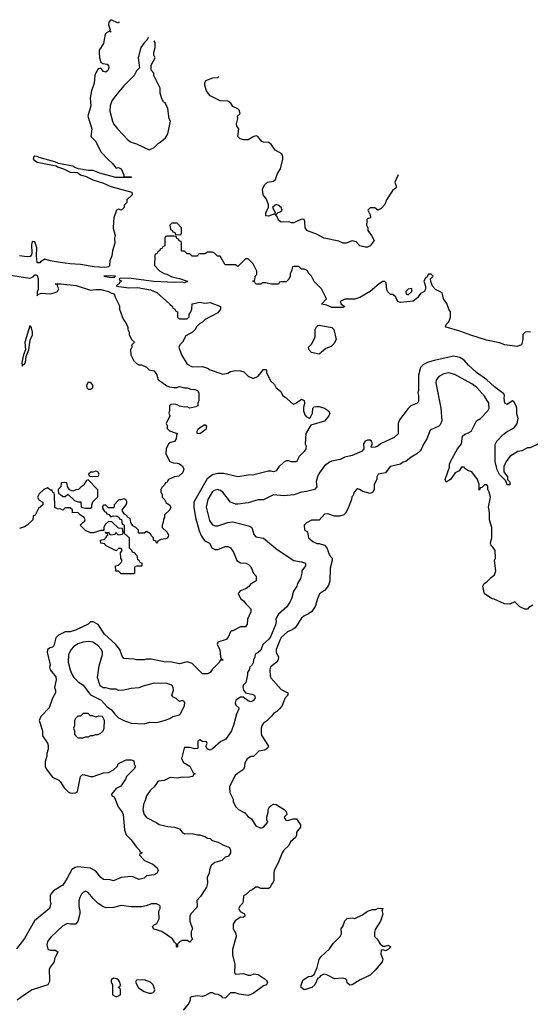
# Model space of a CAD drawing. Header units: inches. Extents: x 2380249 to 2585472, y 382747 to 546448.
# Tile 254 of 256: x 2455351 to 2459371, y 533836 to 541589. Entities that reach past the tile are written whole.
import ezdxf

# ---------------------------------------------------------------- set-up
doc = ezdxf.new("R2010")
doc.units = ezdxf.units.IN
doc.header["$MEASUREMENT"] = 0
doc.layers.add('C4553', color=7, linetype='Continuous')
doc.layers.add('C4554', color=7, linetype='Continuous')

msp = doc.modelspace()

# ---------------------------------------------------------------- linework, layer by layer
at = {"layer": 'C4553', "color": 4}
for points, elevation in [([(2456089.7, 540000), (2456086.8, 539946.8), (2456102, 539890), (2456098, 539870), (2456101, 539830), (2456081, 539770), (2456078, 539730), (2456062, 539690), (2456058, 539650), (2456050, 539642), (2456022, 539638), (2455936.9, 539643.1), (2455830, 539661.1), (2455750, 539666.6), (2455670, 539678.2), (2455590, 539691.1), (2455550, 539702.7), (2455516.2, 539683.8), (2455510, 539676), (2455495.3, 539675.3), (2455490, 539678), (2455483, 539730), (2455486.8, 539793.2), (2455470, 539839.3), (2455450, 539842), (2455444.1, 539815.9), (2455446.9, 539753.1), (2455443.4, 539736.6), (2455434.4, 539725.6), (2455410, 539721), (2455349, 539729)], 44), ([(2457531.5, 540000), (2457508.9, 539988.9), (2457490, 539988.7), (2457470, 539998), (2457410, 539995.3), (2457403.2, 540000)], 44), ([(2458083.3, 540000), (2458081, 539970), (2458092, 539950), (2458092, 539930), (2458122, 539890), (2458142, 539850), (2458110.5, 539809.5), (2458090, 539799), (2458070, 539799.3), (2458030, 539809.6), (2457999.5, 539839.5), (2457970, 539849.2), (2457922, 539830), (2457898, 539830), (2457864.4, 539844.4), (2457749.7, 539869.7), (2457682.9, 539902.9), (2457630, 539920.9), (2457614, 539930), (2457599, 539950), (2457596.5, 539996.5), (2457595.3, 540000)], 44), ([(2459372.5, 539132.5), (2459330.9, 539129.1), (2459311.3, 539110), (2459311.3, 539070), (2459301, 539030), (2459264.1, 539015.9), (2459170, 539029.7), (2459130, 539045.1), (2459026.1, 539066.1), (2458904.2, 539104.2), (2458817.6, 539137.6), (2458710, 539167), (2458704, 539170), (2458708.7, 539190), (2458729.3, 539210.7), (2458739, 539230), (2458744, 539250), (2458742, 539290), (2458728.7, 539310), (2458713.6, 539353.6), (2458688.7, 539390), (2458677.2, 539437.2), (2458626, 539466), (2458602, 539490), (2458588.4, 539528.4), (2458586, 539550), (2458606, 539570), (2458590, 539586), (2458570, 539586), (2458558, 539562), (2458550, 539558), (2458532, 539530), (2458546, 539490), (2458546, 539470), (2458538, 539450), (2458507.3, 539432.7), (2458482, 539398), (2458450, 539374), (2458350, 539362), (2458330, 539368), (2458310, 539406), (2458290, 539426), (2458270, 539426), (2458250, 539446), (2458243.1, 539463.1), (2458236.4, 539516.4), (2458227.3, 539527.3), (2458210, 539528), (2458182, 539510), (2458110, 539448.7), (2458030, 539402), (2457990, 539388), (2457910, 539388), (2457874, 539370), (2457882, 539350), (2457911, 539331), (2457898, 539322), (2457810, 539322), (2457770, 539341.2), (2457728, 539350), (2457766, 539390), (2457728, 539470), (2457668.9, 539528.9), (2457648, 539570), (2457628, 539590), (2457614.6, 539614.6), (2457590, 539626), (2457570, 539626), (2457550, 539646), (2457510, 539646), (2457498, 539642), (2457491.6, 539608.4), (2457482, 539590), (2457482, 539570), (2457470, 539546), (2457450, 539526), (2457410, 539526), (2457398, 539522), (2457390, 539506), (2457332.7, 539507.3), (2457290, 539518), (2457262, 539518), (2457250, 539506), (2457210, 539506), (2457202, 539522), (2457186, 539530), (2457202, 539538), (2457206, 539570), (2457218, 539582), (2457218, 539610), (2457190, 539666), (2457150, 539706), (2457130, 539706), (2457070, 539646), (2457050, 539658), (2456970, 539658), (2456930, 539726), (2456908.4, 539728.4), (2456886, 539750), (2456870, 539758), (2456830, 539758), (2456810, 539746), (2456770, 539746), (2456758, 539742), (2456750, 539726), (2456710, 539726), (2456690, 539746), (2456670, 539746), (2456650, 539766), (2456630, 539766), (2456626, 539770), (2456626, 539830), (2456622, 539842), (2456607.3, 539847.3), (2456602, 539862), (2456587.3, 539867.3), (2456582, 539882), (2456566, 539886), (2456510, 539886), (2456498, 539882), (2456494, 539870), (2456492.7, 539807.3), (2456478, 539802), (2456474, 539790), (2456458, 539782), (2456452, 539768), (2456438, 539762), (2456430, 539746), (2456418, 539742), (2456414, 539730), (2456412.7, 539652.7), (2456451.6, 539611.6), (2456490, 539591.3), (2456510, 539586), (2456550, 539564.7), (2456610, 539551.3), (2456671.1, 539531.1), (2456674, 539530), (2456672.7, 539527.3), (2456650, 539518), (2456630, 539522), (2456570, 539519), (2456407.5, 539527.5), (2456230, 539551.6), (2456146.4, 539553.6), (2456134, 539550), (2456138, 539538), (2456152.7, 539532.7), (2456152.7, 539527.3), (2456138, 539522), (2456134, 539510), (2456118, 539502), (2456114, 539490), (2456210, 539478), (2456279.8, 539479.8), (2456381, 539461), (2456430, 539442), (2456534, 539350), (2456554, 539330), (2456558, 539318), (2456574, 539310), (2456578, 539298), (2456594, 539290), (2456594, 539250), (2456598, 539238), (2456610, 539234), (2456670, 539234), (2456686, 539250), (2456686, 539270), (2456696.4, 539283.6), (2456706, 539310), (2456708.4, 539351.6), (2456770, 539364.7), (2456810, 539358), (2456850, 539362), (2456931.3, 539331.3), (2456932, 539310), (2456910, 539282), (2456811.1, 539228.9), (2456790, 539208), (2456770, 539198), (2456745.4, 539174.6), (2456732, 539150), (2456711.1, 539128.9), (2456659.6, 539100.4), (2456632, 539050), (2456612, 539030), (2456604.7, 539010), (2456624.7, 538950), (2456670, 538878), (2456710, 538856), (2456790, 538858), (2456830, 538844.7), (2456850.9, 538830.9), (2456950, 538798), (2456990, 538806), (2457010, 538818), (2457050, 538826), (2457090, 538824.7), (2457115.3, 538815.3), (2457150, 538782), (2457190, 538764.7), (2457230, 538782), (2457270, 538834), (2457290, 538834), (2457294, 538830), (2457294, 538810), (2457325.4, 538745.4), (2457356.9, 538716.9), (2457371.6, 538691.6), (2457403.6, 538663.6), (2457422, 538630), (2457450, 538612), (2457490, 538572), (2457510, 538562), (2457530, 538571.3), (2457570, 538601), (2457590, 538591.3), (2457594, 538570), (2457584.5, 538535.5), (2457584.9, 538510), (2457596.9, 538476.9), (2457610, 538462), (2457630, 538452), (2457640.4, 538459.6), (2457655.3, 538490), (2457658, 538530), (2457670, 538542), (2457690, 538544.7), (2457710, 538544.7), (2457750, 538531.3), (2457782, 538510), (2457792, 538490), (2457784.7, 538470), (2457750, 538428), (2457644.7, 538395.3), (2457604.7, 538330), (2457598, 538250), (2457606, 538230), (2457604.7, 538210), (2457591.3, 538190), (2457551.1, 538148.9), (2457530, 538108), (2457491.6, 538108.4), (2457470, 538115.3), (2457450, 538115.3), (2457430, 538104), (2457390.6, 538069.4), (2457370, 538038), (2457350, 538029), (2457330, 538035.3), (2457310, 538035.3), (2457194.4, 538005.6), (2457150, 538004), (2457070, 537988.7), (2456955.5, 538015.5), (2456910, 538017.2), (2456870, 538006), (2456826.7, 537973.3), (2456722.8, 537790), (2456722, 537750), (2456736.3, 537670), (2456764.7, 537564.7), (2456782, 537522), (2456798.8, 537498.8), (2456810, 537486.8), (2456846.4, 537466.4), (2456867.1, 537427.1), (2456890, 537418), (2456910, 537418), (2456970, 537441), (2456990, 537441), (2457012, 537430), (2457035.3, 537395.3), (2457062, 537330), (2457090, 537311.3), (2457130.9, 537310.9), (2457150, 537302), (2457170, 537282), (2457192, 537230), (2457212.7, 537207.3), (2457214, 537170), (2457170, 537148), (2457154.4, 537125.6), (2457130.9, 537109.1), (2457087.5, 537092.5), (2457071.3, 537070), (2457090, 537032), (2457114.4, 537014.4), (2457131.3, 536990), (2457171.3, 536950), (2457170, 536926), (2457144.7, 536870), (2457142, 536830), (2457130, 536808.7), (2457090, 536808), (2457030, 536778), (2457022, 536778), (2457011.3, 536768.7), (2456993.7, 536726.3), (2456978, 536710), (2456911.3, 536688.7), (2456906, 536670), (2456926.8, 536630), (2456932.7, 536572.7), (2456938, 536558), (2456952, 536550), (2456950, 536546), (2456930, 536546), (2456924.7, 536530), (2456867.1, 536472.9), (2456851.3, 536450), (2456830, 536439), (2456790, 536438), (2456710, 536519), (2456670, 536534), (2456610, 536518), (2456550, 536529.2), (2456490, 536532.7), (2456386.8, 536553.2), (2456350, 536555.3), (2456330, 536548), (2456270, 536548), (2456250, 536555.3), (2456170, 536558), (2456158, 536578), (2456139, 536630), (2456109.5, 536669.5), (2456019, 536750), (2455970, 536828), (2455930, 536848), (2455910, 536848), (2455890, 536828.7), (2455790, 536781.2), (2455750, 536769.2), (2455710, 536768.7), (2455656.9, 536743.1), (2455636.9, 536723.1), (2455619.8, 536660.2), (2455610.9, 536649.1), (2455590, 536644), (2455571.3, 536630), (2455566.8, 536610), (2455590.7, 536510.7), (2455586.8, 536490), (2455590.8, 536470), (2455635.8, 536415.8), (2455639.1, 536390), (2455624.7, 536330), (2455634, 536310), (2455634, 536290), (2455610, 536246), (2455582.8, 536170), (2455518, 536102), (2455504.7, 536070), (2455530.9, 535990.9), (2455531, 535950), (2455570, 535892), (2455574.4, 535874.4), (2455574.4, 535845.6), (2455564.7, 535810), (2455564.7, 535790), (2455551.1, 535748.9), (2455551, 535710), (2455558.8, 535690), (2455610, 535626), (2455660.7, 535600.7), (2455670, 535591.3), (2455701.4, 535541.4), (2455732, 535510), (2455750, 535501), (2455770, 535498), (2455790, 535502), (2455807.3, 535512.7), (2455829, 535630), (2455840.2, 535639.8), (2455850, 535644.7), (2455908.9, 535631.1), (2455928.9, 535631.1), (2456010, 535658), (2456050, 535662), (2456090, 535682), (2456118, 535710), (2456130, 535732), (2456190, 535762), (2456230, 535762), (2456250, 535754), (2456252, 535730), (2456262, 535710), (2456252, 535690), (2456192, 535630), (2456184.7, 535610), (2456146.4, 535553.6), (2456110, 535535.3), (2456074, 535490), (2456078, 535478), (2456094, 535470), (2456126, 535390), (2456158.8, 535350), (2456166.8, 535330), (2456176, 535210), (2456190, 535172), (2456230, 535132), (2456270, 535074), (2456294, 535050), (2456298, 535038), (2456312.7, 535032.7), (2456312.7, 535027.3), (2456298, 535022), (2456294, 535010), (2456334, 534970), (2456399.8, 534939.8), (2456434, 534910), (2456442, 534890), (2456434, 534870), (2456410, 534855.3), (2456350, 534848), (2456330, 534828.7), (2456290, 534818), (2456250, 534838), (2456230, 534842), (2456150, 534835.3), (2456090, 534808), (2456063.6, 534816.4), (2456010, 534819), (2455990, 534834), (2455950, 534884), (2455910, 534909.2), (2455810, 534919), (2455787.1, 534912.9), (2455762.5, 534897.5), (2455726, 534830), (2455690, 534775.3), (2455618, 534730), (2455596.9, 534703.1), (2455591.3, 534690), (2455591.3, 534650), (2455596, 534630), (2455584.7, 534590), (2455467.5, 534492.5), (2455390, 534355.3), (2455327.1, 534272.9)], 48), ([(2455230, 539585.7), (2455430, 539553.4), (2455456.6, 539563.4), (2455470, 539581.3), (2455479.5, 539579.5), (2455490, 539574.8), (2455497.4, 539550), (2455496.5, 539463.5), (2455490, 539446), (2455490, 539414), (2455493.6, 539426.4), (2455523.3, 539436.7), (2455590, 539430.6), (2455622.5, 539437.5), (2455648.7, 539450), (2455659, 539470), (2455648, 539492), (2455648, 539508), (2455630, 539510.4), (2455674, 539510), (2455795.6, 539495.6), (2455910, 539460.7), (2455950, 539466), (2455990, 539463.7), (2456050.2, 539450.2), (2456070, 539438), (2456096, 539430), (2456103.6, 539403.6), (2456136.9, 539336.9), (2456138, 539310), (2456164.7, 539230), (2456182, 539210), (2456202, 539170), (2456202, 539150), (2456212, 539130), (2456212, 539110), (2456232, 539070), (2456254, 539050), (2456234, 539030), (2456234, 539010), (2456224.7, 538990), (2456226, 538950), (2456250, 538902), (2456270, 538882), (2456290, 538872), (2456311.6, 538871.6), (2456350, 538854), (2456370, 538832), (2456410, 538824.7), (2456430, 538792), (2456438.8, 538758.8), (2456447.1, 538747.1), (2456470, 538736), (2456510, 538706), (2456530, 538698), (2456568, 538692), (2456587.3, 538692.7), (2456610, 538702), (2456650, 538691.3), (2456670.8, 538690.8), (2456699.6, 538679.6), (2456730, 538678), (2456752, 538670), (2456762, 538650), (2456762, 538590), (2456754, 538570), (2456754, 538550), (2456738.8, 538541.2), (2456690, 538529.2), (2456670, 538541.2), (2456650, 538539.3), (2456610, 538546), (2456590, 538557.2), (2456570, 538561.2), (2456541.4, 538558.6), (2456531, 538549), (2456531, 538509), (2456526, 538490), (2456534, 538470), (2456504.7, 538410), (2456511.3, 538391.3), (2456512, 538370), (2456531, 538351), (2456592, 538330), (2456584.7, 538315.3), (2456582, 538290), (2456571.1, 538268.9), (2456530, 538258), (2456522, 538250), (2456504.7, 538210), (2456502, 538170), (2456534, 538110), (2456559.6, 538099.6), (2456590, 538098), (2456610, 538091.3), (2456634.4, 538074.4), (2456644.7, 538050), (2456636, 538024), (2456605.4, 537994.6), (2456570, 537988.7), (2456522, 537970), (2456510, 537946), (2456498, 537942), (2456494, 537930), (2456470, 537906), (2456462, 537890), (2456462, 537870), (2456472, 537850), (2456472, 537830), (2456490.9, 537810.9), (2456505.4, 537785.4), (2456532, 537770), (2456542, 537750), (2456534, 537730), (2456492, 537690), (2456492, 537670), (2456483.6, 537656.4), (2456482, 537630), (2456472, 537610), (2456474, 537590), (2456512.7, 537552.7), (2456522, 537530), (2456519.6, 537520.4), (2456512, 537508), (2456499.6, 537500.4), (2456463.6, 537496.4), (2456438, 537482), (2456430, 537466), (2456422, 537482), (2456406, 537490), (2456406, 537510), (2456387.3, 537527.3), (2456382, 537542), (2456350, 537558), (2456330, 537546), (2456287.3, 537547.3), (2456286, 537570), (2456266, 537590), (2456243.1, 537603.1), (2456226, 537630), (2456222, 537662), (2456207.3, 537667.3), (2456186, 537690), (2456175.3, 537695.3), (2456160.4, 537720.4), (2456158, 537730), (2456188.7, 537770), (2456194.6, 537785.4), (2456194.6, 537794.6), (2456186, 537810), (2456170, 537815.3), (2456148, 537808), (2456132, 537808), (2456094, 537770), (2456094, 537750), (2456090, 537746), (2456050, 537746), (2456030, 537766), (2456010, 537766), (2456003.6, 537756.4), (2456003.6, 537743.6), (2456018, 537718), (2456032.7, 537712.7), (2456038, 537698), (2456052.7, 537692.7), (2456070, 537674), (2456090, 537682), (2456119.6, 537679.6), (2456132.7, 537672.7), (2456138, 537658), (2456152.7, 537652.7), (2456158, 537618), (2456170, 537614), (2456172.7, 537607.3), (2456174, 537550), (2456178, 537538), (2456190, 537534), (2456214, 537510), (2456214, 537430), (2456232.7, 537412.7), (2456238, 537398), (2456252.7, 537392.7), (2456274, 537370), (2456278, 537338), (2456290, 537334), (2456298, 537318), (2456314, 537310), (2456314, 537290), (2456310, 537286), (2456270, 537286), (2456258, 537282), (2456254, 537270), (2456254, 537230), (2456250, 537226), (2456150, 537226), (2456130, 537246), (2456107.3, 537247.3), (2456106, 537290), (2456130, 537294), (2456150, 537314), (2456154.6, 537325.4), (2456155.3, 537335.3), (2456148, 537350), (2456146, 537390), (2456158, 537410), (2456156.4, 537416.4), (2456150, 537426), (2456130, 537426), (2456110, 537406), (2456026, 537450), (2456022, 537462), (2455990, 537468), (2455988, 537490), (2456022, 537498), (2456026, 537510), (2456046, 537530), (2456042, 537542), (2456030, 537546), (2456026, 537554), (2456051.6, 537551.6), (2456058, 537538), (2456070, 537534), (2456102, 537538), (2456110, 537554), (2456118, 537538), (2456130, 537534), (2456162, 537538), (2456166, 537550), (2456162, 537582), (2456130, 537586), (2456076.4, 537636.4), (2456050, 537638), (2456024.7, 537615.3), (2456014, 537590), (2456014, 537566), (2455990, 537568), (2455930, 537548), (2455910, 537548), (2455870, 537568), (2455828, 537610), (2455850, 537634), (2455862, 537638), (2455866, 537650), (2455858, 537670), (2455828.9, 537688.9), (2455810, 537708), (2455767.3, 537707.3), (2455766, 537730), (2455750, 537746), (2455710, 537746), (2455690, 537726), (2455676.4, 537736.4), (2455650, 537738), (2455628.9, 537748.9), (2455626, 537850), (2455622, 537862), (2455608.4, 537868.4), (2455606, 537886), (2455594, 537886), (2455570, 537902), (2455542, 537890), (2455505.4, 537854.6), (2455492, 537830), (2455504.7, 537804.7), (2455534, 537790), (2455534, 537770), (2455499.6, 537740.4), (2455472.7, 537687.3), (2455458, 537682), (2455454, 537650), (2455410, 537608.7), (2455390, 537595.3), (2455350, 537582)], 44), ([(2459430, 538248), (2459370, 538218), (2459350, 538218), (2459304.7, 538195.3), (2459274, 538190), (2459210, 538148.7), (2459181, 538110), (2459162, 538070), (2459162, 538030), (2459190.7, 537990.7), (2459192, 537970), (2459211.3, 537950), (2459210, 537926), (2459190, 537928), (2459178, 537958), (2459130, 538008), (2459110, 538046), (2459094, 538110), (2459094.6, 538245.4), (2459108, 538270), (2459158, 538322), (2459190, 538346), (2459245.6, 538374.4), (2459268.7, 538410), (2459275.3, 538450), (2459264.7, 538484.7), (2459264, 538530), (2459259, 538550), (2459242, 538582), (2459230, 538588.7), (2459190, 538559), (2459170, 538568.7), (2459166, 538610), (2459169, 538630), (2459164, 538644), (2459090, 538699), (2459030, 538753.2), (2458949, 538810), (2458884, 538870), (2458849.5, 538909.5), (2458815.3, 538930), (2458770, 538940.9), (2458613.7, 538906.3), (2458562, 538890), (2458530, 538874), (2458506, 538850), (2458490.8, 538790), (2458491, 538670), (2458484.7, 538650), (2458491, 538630), (2458490, 538586), (2458482, 538570), (2458432, 538550), (2458410, 538528), (2458342, 538438), (2458331.3, 538410), (2458330, 538328), (2458299.8, 538300.2), (2458191.1, 538248.9), (2458172, 538230), (2458150, 538222), (2458120.4, 538220.4), (2458118, 538230), (2458128.7, 538250), (2458122, 538270), (2458110, 538279), (2458090, 538279), (2458072, 538270), (2458058, 538250), (2458062, 538210), (2458042, 538190), (2457970, 538157.2), (2457910, 538144), (2457873.7, 538126.3), (2457810, 538114), (2457790, 538104), (2457750, 538075.3), (2457710, 538018), (2457696, 537990), (2457686.4, 537953.6), (2457691.3, 537910), (2457672, 537890), (2457610, 537874), (2457570.7, 537869.3), (2457510, 537849.2), (2457430, 537839), (2457350, 537848.7), (2457270, 537808.7), (2457230, 537808.7), (2457150, 537784), (2457070, 537774), (2457050, 537774), (2457010, 537789), (2456950, 537869), (2456930, 537881.2), (2456909.1, 537889.1), (2456890, 537886), (2456870, 537874), (2456833.4, 537810), (2456819.1, 537750), (2456846.2, 537646.2), (2456870, 537611), (2456890, 537602.8), (2456910, 537602.8), (2456991.1, 537631.1), (2457030, 537636), (2457162, 537602), (2457178, 537590), (2457195.3, 537535.3), (2457210, 537518), (2457270, 537506), (2457378.5, 537418.5), (2457510, 537331), (2457570, 537321), (2457602, 537310), (2457602, 537290), (2457571.3, 537250), (2457571.3, 537230), (2457562, 537190), (2457538, 537150), (2457532, 537130), (2457506, 537090), (2457491, 537030), (2457478, 537002), (2457454.4, 536965.6), (2457390, 536908), (2457370, 536878), (2457366.8, 536870), (2457371.3, 536850), (2457365.4, 536825.4), (2457324.7, 536730), (2457311, 536710), (2457264.7, 536670), (2457250, 536626), (2457230, 536606), (2457206.4, 536593.6), (2457202, 536570), (2457191.6, 536548.4), (2457190, 536526), (2457182, 536510), (2457162, 536490), (2457158, 536470), (2457144.7, 536450), (2457146, 536430), (2457131, 536370), (2457110.4, 536349.6), (2457108.2, 536330), (2457112.4, 536310), (2457128.1, 536288.1), (2457179.4, 536279.4), (2457199.3, 536270), (2457205.3, 536250), (2457192.7, 536227.3), (2457170, 536217.6), (2457150, 536226), (2457110, 536256), (2457090, 536253.6), (2457052.7, 536230), (2457048.4, 536210), (2457052.5, 536192.5), (2457076, 536170), (2457076, 536164), (2457058, 536122), (2457037.3, 536042.7), (2457018, 535990), (2456974.9, 535925.1), (2456934.4, 535905.6), (2456870, 535848.7), (2456850, 535838), (2456830, 535846), (2456818, 535870), (2456826, 535890), (2456822, 535902), (2456790, 535906), (2456770, 535918), (2456752.7, 535907.3), (2456754, 535850), (2456730, 535848.7), (2456690, 535859), (2456650, 535858), (2456646, 535854), (2456624.7, 535770), (2456639.8, 535739.8), (2456690.7, 535710.7), (2456718, 535658), (2456734, 535650), (2456718, 535642), (2456714, 535630), (2456670, 535622), (2456630, 535625.2), (2456590, 535617.2), (2456536.9, 535623.1), (2456490, 535599), (2456447.1, 535592.9), (2456435.3, 535584.7), (2456411.3, 535550), (2456379.8, 535520.2), (2456350, 535478), (2456339.8, 535440.2), (2456326, 535410), (2456321, 535370), (2456330.9, 535330.9), (2456350, 535306), (2456430, 535266), (2456450, 535251.3), (2456516.9, 535236.9), (2456570, 535231.3), (2456610, 535218), (2456630.9, 535190.9), (2456650, 535178), (2456710, 535181), (2456750, 535171), (2456770, 535171), (2456810, 535158), (2456830, 535144.7), (2456850, 535142), (2456867.1, 535127.1), (2456914.4, 535114.4), (2456951.1, 535091.1), (2457002, 535070), (2457011.1, 535051.1), (2457011.6, 535028.4), (2456996, 535004), (2456970, 534995.3), (2456942, 534970), (2456887.1, 534952.9), (2456858, 534930), (2456845.4, 534894.6), (2456842, 534870), (2456826.4, 534833.6), (2456831, 534790), (2456822, 534758), (2456773.7, 534686.3), (2456745.2, 534654.8), (2456747.3, 534610), (2456744, 534596), (2456698, 534550), (2456691, 534530), (2456691, 534490), (2456711.3, 534430), (2456702, 534410), (2456702, 534370), (2456712, 534350), (2456690, 534326), (2456670, 534338), (2456630, 534338), (2456614, 534330), (2456594, 534310), (2456594, 534290), (2456590, 534286), (2456586, 534290), (2456586, 534310), (2456570, 534326), (2456553.2, 534353.2), (2456470, 534408.7), (2456410, 534428), (2456400.4, 534440.4), (2456398, 534450), (2456410, 534462), (2456430, 534472), (2456448.7, 534510), (2456448, 534570), (2456458, 534590), (2456458, 534610), (2456450, 534618), (2456428.4, 534628.4), (2456390, 534628.7), (2456347.5, 534612.5), (2456310, 534605.2), (2456230, 534602.7), (2456150, 534613.2), (2456090, 534599.3), (2456030, 534597.2), (2456005.6, 534605.6), (2455969.3, 534629.3), (2455929.3, 534669.3), (2455890, 534718), (2455870, 534728), (2455850, 534718), (2455836.9, 534703.1), (2455823.5, 534676.5), (2455816, 534650), (2455816, 534610), (2455826, 534570), (2455826, 534550), (2455810, 534488), (2455790, 534468.7), (2455751.6, 534468.4), (2455726.4, 534473.6), (2455690, 534455.3), (2455595.3, 534364.7), (2455571.3, 534330), (2455566, 534306), (2455574, 534270), (2455590, 534262), (2455630, 534262), (2455651.3, 534250), (2455625.4, 534194.6), (2455622, 534170), (2455591, 534130), (2455582.8, 534110), (2455586, 534030), (2455584.7, 534015.3), (2455572, 533990), (2455450, 533949.2), (2455388, 533912), (2455331.3, 533870)], 52), ([(2459390, 536978), (2459359.6, 536960.4), (2459350, 536948), (2459328.4, 536948.4), (2459290, 536966), (2459250, 537006), (2459210, 536988), (2459168.4, 536988.4), (2459087.3, 537027.3), (2459070, 537028), (2459010, 537068), (2458998, 537130), (2459008.9, 537151.1), (2459030, 537162), (2459062.7, 537197.3), (2459090, 537218), (2459101.2, 537250), (2459088.7, 537330), (2459098, 537350), (2459095.3, 537410), (2459077.2, 537437.2), (2459062, 537450), (2459058, 537470), (2459069, 537510), (2459069, 537590), (2459049.4, 537650), (2459049.4, 537709.4), (2459041.2, 537750), (2459059, 537830), (2459048.7, 537870), (2459038, 537890), (2459036.4, 537916.4), (2459030, 537926), (2459010, 537926), (2458990, 537906), (2458978, 537902), (2458970, 537886), (2458968, 537930), (2458955.3, 537970), (2458910, 538028), (2458880.2, 538040.2), (2458856.4, 538056.4), (2458850, 538066), (2458830, 538066), (2458810, 538038), (2458779.6, 538020.4), (2458742, 537970), (2458710, 537948), (2458702, 537970), (2458734.6, 538065.4), (2458735.3, 538090), (2458742, 538110), (2458799, 538210), (2458828.7, 538250), (2458838, 538310), (2458854.6, 538325.4), (2458884.7, 538335.3), (2458909.1, 538350.9), (2458948.7, 538430), (2458978, 538450), (2459038, 538510), (2459048.7, 538530), (2459044, 538570), (2459010, 538624), (2458950, 538692.3), (2458910, 538720.9), (2458776.6, 538796.6), (2458730, 538809.2), (2458690, 538801.2), (2458650, 538779), (2458631, 538750), (2458626.8, 538730), (2458666, 538530), (2458674.8, 538430), (2458660.7, 538399.3), (2458650.6, 538389.4), (2458582.8, 538357.2), (2458556, 538290), (2458530, 538248), (2458516, 538210), (2458504.5, 538195.5), (2458478, 538170), (2458434.4, 538145.6), (2458390.5, 538109.5), (2458370, 538104), (2458350, 538089.3), (2458267.7, 538072.3), (2458230, 538022), (2458174, 538010), (2458162, 537990), (2458162, 537970), (2458142, 537930), (2458142, 537890), (2458130, 537866), (2458110, 537858), (2458053.6, 537873.6), (2458026, 537890), (2458010, 537894), (2458002, 537890), (2457984.7, 537870), (2457976, 537844), (2457967.1, 537832.9), (2457964.7, 537810), (2457938, 537742), (2457916.8, 537703.2), (2457902, 537690), (2457870, 537679), (2457830, 537679), (2457778, 537698), (2457750, 537695.3), (2457710, 537648.7), (2457650, 537648), (2457610, 537628), (2457592, 537610), (2457592.7, 537572.7), (2457616, 537556), (2457624.7, 537510), (2457659.8, 537479.8), (2457690, 537466), (2457710, 537464.7), (2457750, 537452), (2457770.7, 537430.7), (2457790, 537372), (2457811.3, 537350), (2457811.3, 537330), (2457794.8, 537270), (2457792.8, 537167.2), (2457783, 537137), (2457767.9, 537112.1), (2457750, 537094), (2457710.7, 537069.3), (2457694.8, 537030), (2457678.8, 536970), (2457651, 536930), (2457624.7, 536910), (2457587.1, 536892.9), (2457570, 536876), (2457519.3, 536800.7), (2457495.5, 536784.5), (2457461, 536770), (2457410, 536725.2), (2457402.4, 536710), (2457370.7, 536630), (2457370.7, 536610), (2457387.7, 536570), (2457387.3, 536550), (2457376, 536530), (2457346, 536510), (2457326.8, 536490), (2457320.7, 536470), (2457324, 536424), (2457327.5, 536407.5), (2457410, 536316), (2457462, 536290), (2457462, 536270), (2457442, 536250), (2457415.3, 536184.7), (2457398, 536162), (2457376.8, 536143.2), (2457350.9, 536129.1), (2457334.4, 536105.6), (2457294.4, 536065.6), (2457270.9, 536049.1), (2457258, 536030), (2457251.3, 536010), (2457251.3, 535970), (2457258, 535950), (2457311.3, 535870), (2457305.4, 535854.6), (2457282, 535838), (2457234, 535830), (2457191.6, 535788.4), (2457170, 535788), (2457142, 535770), (2457122.8, 535737.2), (2457121, 535710), (2457113.7, 535686.3), (2457065.4, 535654.6), (2457045.4, 535634.6), (2457002, 535550), (2457005.4, 535505.4), (2457031.6, 535451.6), (2457032.7, 535432.7), (2457050, 535394), (2457074, 535370), (2457123.6, 535343.6), (2457150, 535312), (2457176.9, 535296.9), (2457210, 535242), (2457245.4, 535225.4), (2457254.6, 535225.4), (2457270, 535232), (2457306, 535270), (2457298, 535290), (2457298, 535310), (2457308, 535350), (2457308, 535370), (2457318, 535390), (2457330, 535402), (2457350, 535411.3), (2457370.9, 535410.9), (2457434, 535370), (2457450, 535354), (2457454, 535330), (2457434, 535310), (2457445.4, 535285.4), (2457463.6, 535283.6), (2457503.1, 535296.9), (2457530, 535298), (2457561, 535250), (2457562, 535230), (2457538, 535202), (2457531.6, 535188.4), (2457531.1, 535168.9), (2457522, 535150), (2457483.5, 535116.5), (2457470, 535088), (2457430.9, 535049.1), (2457418, 535030), (2457386.8, 534950), (2457356, 534890), (2457351, 534870), (2457351.1, 534808.9), (2457342, 534790), (2457330, 534778), (2457323.6, 534756.4), (2457311.1, 534748.9), (2457249, 534749), (2457230, 534758), (2457210, 534758), (2457182, 534738), (2457162, 534730), (2457136.9, 534703.1), (2457114, 534690), (2457111.6, 534651.6), (2457104.7, 534630), (2457084.7, 534610), (2457076, 534590), (2457087.1, 534567.1), (2457122, 534550), (2457124.7, 534530), (2457110, 534519), (2457090, 534522), (2457047.1, 534492.9), (2457031.6, 534468.4), (2457031, 534430), (2457052.8, 534392.8), (2457055.5, 534370), (2457027.3, 534267.3), (2457027.1, 534227.1), (2457044.7, 534150), (2457043.6, 534083.6), (2457052.7, 534072.7), (2457110, 534078), (2457150, 534066), (2457170, 534066), (2457195.3, 534075.3), (2457228.9, 534071.1), (2457292, 534030), (2457302, 534010), (2457294, 533990), (2457270, 533982), (2457190, 533922.7), (2457150, 533906.6), (2457076.4, 533916.4), (2457047.3, 533927.3), (2457010, 533928), (2456970, 533886), (2456950, 533888), (2456940.4, 533900.4), (2456914.6, 533914.6), (2456890, 533915.3), (2456870, 533928), (2456850, 533928), (2456814.4, 533905.6), (2456790, 533899), (2456750, 533902), (2456703.6, 533896.4), (2456694, 533890), (2456694, 533870), (2456679.8, 533840.2), (2456638, 533790)], 56)]:
    msp.add_lwpolyline(points, dxfattribs=dict(at, elevation=elevation))
for points, elevation in [([(2456590, 539986), (2456550, 539986), (2456534, 539970), (2456538, 539938), (2456552.7, 539932.7), (2456558, 539918), (2456572.7, 539912.7), (2456578, 539898), (2456610, 539894), (2456622, 539898), (2456626, 539910), (2456626, 539950)], 48), ([(2456070, 539573.6), (2456014, 539570), (2456070, 539558), (2456090, 539562), (2456098, 539562), (2456106, 539570)], 48), ([(2458433.2, 539473.2), (2458410, 539468), (2458392, 539450), (2458394, 539430), (2458410, 539422), (2458438, 539450), (2458438, 539470)], 48), ([(2455430, 539178), (2455390.5, 539050), (2455396.3, 538990), (2455380.4, 538950), (2455368.7, 538888.7), (2455370, 538862), (2455384, 538876), (2455390, 538876), (2455398, 538890), (2455402, 538938), (2455423.7, 538990), (2455433.3, 539066.7), (2455451.5, 539108.5), (2455453, 539130), (2455444, 539164), (2455436.4, 539176.4)], 44), ([(2457710, 538955.3), (2457650, 538968), (2457627.3, 538992.7), (2457626, 539010), (2457650, 539034), (2457678, 539090), (2457678, 539150), (2457688, 539172), (2457698, 539182), (2457710, 539184.7), (2457810, 539164.7), (2457824.7, 539150), (2457842, 539070), (2457823.6, 539036.4), (2457803.6, 539016.4), (2457760.7, 538999.3)], 48), ([(2455887.1, 538732.9), (2455877.3, 538710), (2455880.7, 538690), (2455890, 538680.7), (2455910, 538679.1), (2455925.2, 538690), (2455929.2, 538710), (2455912.1, 538732.1)], 44), ([(2456770, 538328), (2456748, 538330), (2456748, 538350), (2456758, 538370), (2456810, 538402), (2456822, 538390), (2456818, 538362)], 44), ([(2455950, 538035.3), (2455927.3, 538027.3), (2455912.7, 538027.3), (2455894, 538010), (2455898, 537998), (2455912.7, 537992.7), (2455970, 537994), (2455978, 538010), (2455966, 538030)], 44), ([(2455890, 537966), (2455878, 537962), (2455856.9, 537923.1), (2455831.6, 537908.4), (2455814, 537890), (2455792.7, 537887.3), (2455770, 537878), (2455747.3, 537887.3), (2455730, 537906), (2455722, 537942), (2455706, 537946), (2455678, 537942), (2455674, 537910), (2455654, 537890), (2455658, 537858), (2455670, 537854), (2455690, 537834), (2455710, 537834), (2455730, 537854), (2455783.6, 537803.6), (2455810, 537794), (2455832, 537792), (2455834, 537750), (2455870, 537742), (2455910, 537742), (2455918, 537750), (2455918, 537770), (2455927.3, 537792.7), (2455967.3, 537832.7), (2455967.3, 537887.3)], 44), ([(2455893.8, 536693.8), (2455850, 536687.3), (2455810, 536674), (2455774, 536650), (2455756.3, 536630), (2455736.3, 536590), (2455733, 536530), (2455747.7, 536470), (2455764.9, 536430), (2455778.8, 536410), (2455810, 536378.8), (2455851.3, 536350), (2455910, 536272), (2455994, 536230), (2456039.6, 536179.6), (2456074.4, 536154.4), (2456099.8, 536119.8), (2456130, 536092), (2456171.1, 536071.1), (2456230, 536051), (2456330, 536046), (2456376.9, 536056.9), (2456430, 536056), (2456490, 536071), (2456532.9, 536087.1), (2456557.2, 536102.8), (2456610, 536116), (2456616.2, 536123.8), (2456649, 536190), (2456652.3, 536212.3), (2456643.1, 536223.1), (2456630, 536228.7), (2456610, 536222), (2456583.1, 536243.1), (2456556.4, 536256.4), (2456549, 536270), (2456561.2, 536310), (2456559, 536330), (2456549.1, 536349.1), (2456510, 536361.2), (2456410, 536364), (2456330, 536344), (2456290, 536329), (2456230, 536322), (2456170, 536308.7), (2456130, 536308), (2456110, 536318), (2456070, 536318), (2456030, 536328), (2456008.4, 536328.4), (2455984, 536344), (2455964, 536410), (2455977.5, 536502.5), (2456002.7, 536590), (2456002.7, 536610), (2455993.1, 536633.1), (2455970, 536659.3), (2455941, 536681), (2455927.7, 536687.7)], 52), ([(2455890, 536126), (2455850, 536126), (2455830, 536106), (2455810, 536106), (2455790, 536086), (2455782, 536070), (2455782, 536030), (2455774, 536010), (2455782, 535990), (2455783.6, 535963.6), (2455790, 535954), (2455810, 535934), (2455850, 535934), (2455870, 535942), (2455890, 535942), (2455912.7, 535952.7), (2455927.3, 535952.7), (2455950, 535962), (2455970, 535962), (2455990, 535972), (2456008, 535990), (2456015.3, 536010), (2456018, 536070), (2456002, 536102), (2455970, 536106), (2455950, 536098), (2455927.3, 536107.3), (2455910, 536108)], 52), ([(2458210, 534294), (2458230, 534294), (2458250, 534302), (2458274, 534290), (2458254, 534270), (2458230, 534258), (2458210, 534266), (2458198, 534262), (2458194, 534230), (2458211, 534191), (2458206, 534170), (2458150, 534104), (2458110, 534065.2), (2458030.6, 534029.4), (2457970, 533988.7), (2457950, 533986), (2457930, 534006), (2457927.3, 534027.3), (2457916.4, 534036.4), (2457890, 534042), (2457830, 534038), (2457770, 534068.7), (2457745.4, 534074.6), (2457719.6, 534060.4), (2457710, 534046), (2457698, 534042), (2457674, 533990), (2457652, 533970), (2457590, 533949.3), (2457568, 533970), (2457568, 533990), (2457582, 534030), (2457625.6, 534054.4), (2457650, 534058), (2457668.9, 534071.1), (2457694.6, 534125.4), (2457708.7, 534190), (2457722, 534210), (2457790, 534272), (2457822, 534318), (2457875.3, 534370), (2457884, 534390), (2457882, 534430), (2457895.3, 534450), (2457910, 534494), (2457930, 534512), (2457970, 534518), (2457990, 534512), (2458050, 534542), (2458090, 534571), (2458130, 534582), (2458156.4, 534583.6), (2458172.7, 534592.7), (2458210, 534592), (2458210.9, 534589.1), (2458202, 534578), (2458210, 534546), (2458191.3, 534490), (2458150, 534426), (2458145.4, 534405.4), (2458146, 534370), (2458166, 534350), (2458190, 534312)], 56), ([(2456090, 534042), (2456072, 534030), (2456072.7, 534012.7), (2456082, 533990), (2456082, 533910), (2456110, 533894), (2456130, 533902), (2456146, 533910), (2456146, 533950), (2456142, 533962), (2456126, 533970), (2456142, 533978), (2456146, 533990), (2456136.4, 534016.4), (2456126, 534030), (2456116.4, 534036.4)], 56), ([(2456330, 534029.2), (2456270, 534026), (2456262, 534010), (2456287.1, 533967.1), (2456330, 533938), (2456370, 533924.7), (2456390, 533924.7), (2456408.4, 533931.6), (2456415.3, 533950), (2456402, 533990), (2456382, 534010)], 56)]:
    msp.add_lwpolyline(points, close=True, dxfattribs=dict(at, elevation=elevation))
at = {"layer": 'C4554', "color": 4}
for points, elevation in [([(2456135, 541573.6), (2456130, 541562), (2456070, 541589.2), (2456054, 541570), (2456050.7, 541550), (2456064.7, 541510), (2456062, 541502), (2456072, 541490), (2456058, 541498), (2456034, 541486), (2456025.2, 541474.8), (2456010, 541402), (2455978, 541350), (2455976, 541330), (2455978.8, 541290), (2455990, 541254), (2456005.4, 541245.4), (2456039.1, 541239.1), (2456050.7, 541230.7), (2456053.4, 541210), (2456046, 541190), (2456030, 541177.2), (2456010, 541182), (2455990, 541208.7), (2455970, 541202), (2455950.7, 541170), (2455942.8, 541150), (2455938.8, 541090), (2455916, 541030), (2455906.8, 540970), (2455910.6, 540910), (2455887.7, 540830), (2455918.8, 540730), (2455912, 540670), (2455950.6, 540630.6), (2455991.3, 540550), (2456050, 540484.7), (2456079.3, 540459.3), (2456110, 540421), (2456130, 540426), (2456150, 540416), (2456172, 540368), (2456172, 540352), (2456230, 540351), (2456230, 540346), (2456107.7, 540347.7), (2455982, 540382), (2455930, 540401.6), (2455890, 540403), (2455815.1, 540415.1), (2455784.9, 540424.9), (2455770, 540435.1), (2455657.1, 540457.1), (2455628.7, 540470), (2455504.6, 540504.6), (2455490, 540513), (2455470, 540515.4), (2455462.4, 540510), (2455457.6, 540490), (2455490, 540467.8), (2455638.5, 540438.6), (2455647.7, 540430), (2455695.6, 540415.6), (2455749, 540389), (2455805.5, 540385.5), (2455830, 540367.2), (2455875.2, 540355.3), (2455927.7, 540327.7), (2456010, 540303.1), (2456070, 540275.5), (2456234.8, 540230), (2456238, 540210), (2456194, 540170), (2456194, 540150), (2456174, 540130), (2456174, 540110), (2456150, 540088.7), (2456130, 540098), (2456114, 540090), (2456091.3, 540030), (2456089.7, 540000)], 44), ([(2456362.3, 541448.7), (2456354, 541430), (2456330, 541406), (2456304.7, 541370), (2456284.7, 541290), (2456294, 541210), (2456270, 541186), (2456252, 541150), (2456170.9, 541069.1), (2456104.7, 540990), (2456078, 540950), (2456064.7, 540910), (2456061, 540870), (2456081, 540790), (2456091, 540770), (2456121, 540730), (2456203.5, 540643.5), (2456230, 540624.7), (2456270, 540612), (2456370, 540564.7), (2456410, 540582), (2456443.1, 540616.9), (2456466, 540630), (2456500.4, 540659.6), (2456518, 540690), (2456538, 540790), (2456528.9, 540808.9), (2456518, 540890), (2456498, 540930), (2456483.1, 540943.1), (2456470, 540966), (2456458, 541010), (2456458, 541050), (2456408, 541150), (2456407.3, 541167.3), (2456387.3, 541192.7), (2456386, 541230), (2456418, 541290), (2456408, 541310), (2456408, 541330), (2456418, 541370), (2456418, 541410), (2456410.8, 541422)], 48), ([(2457403.2, 540000), (2457388.7, 540010), (2457379, 540039), (2457362, 540058), (2457370, 540054), (2457386, 540070), (2457403.1, 540076.9), (2457418, 540090), (2457408.7, 540110), (2457386, 540130), (2457373.2, 540133.2), (2457362, 540130), (2457342, 540110), (2457362, 540070), (2457359.6, 540060.4), (2457310, 540042), (2457290, 540046), (2457288.7, 540070), (2457309, 540110), (2457309.1, 540130.9), (2457294.8, 540174.8), (2457269, 540210), (2457264.1, 540255.9), (2457279, 540290), (2457302, 540310), (2457350, 540318.8), (2457364, 540330), (2457382, 540378), (2457404.7, 540415.3), (2457424, 540490), (2457424, 540510), (2457414, 540534), (2457362, 540562), (2457330, 540608.7), (2457310, 540622), (2457270, 540624), (2457258, 540630), (2457226, 540670), (2457214, 540674), (2457194, 540670), (2457150, 540644), (2457116.9, 540643.1), (2457086, 540650), (2457068, 540670), (2457075.3, 540730), (2457062, 540750), (2457059, 540770), (2457068, 540810), (2457066, 540830), (2457086, 540850), (2457078, 540878), (2457070, 540888), (2457030, 540906), (2457012.9, 540932.9), (2456990, 540948.7), (2456930, 540949), (2456850, 540989.2), (2456822, 541030), (2456808.4, 541071.6), (2456808, 541090), (2456818, 541110), (2456872, 541132), (2456910, 541134), (2456919.7, 541142.2)], 44), ([(2458329.9, 540366.9), (2458304.7, 540310), (2458318, 540270), (2458315.3, 540264.7), (2458290, 540248), (2458238, 540170), (2458225.4, 540134.6), (2458196.9, 540103.1), (2458170, 540088.7), (2458147.3, 540107.3), (2458110, 540108), (2458092, 540090), (2458111.6, 540051.6), (2458112, 540030), (2458090, 540022), (2458084.5, 540015.5), (2458083.3, 540000)], 44), ([(2457595.3, 540000), (2457590, 540015.3), (2457570, 540019), (2457531.5, 540000)], 44)]:
    msp.add_lwpolyline(points, dxfattribs=dict(at, elevation=elevation))

doc.saveas('drawing.dxf')
